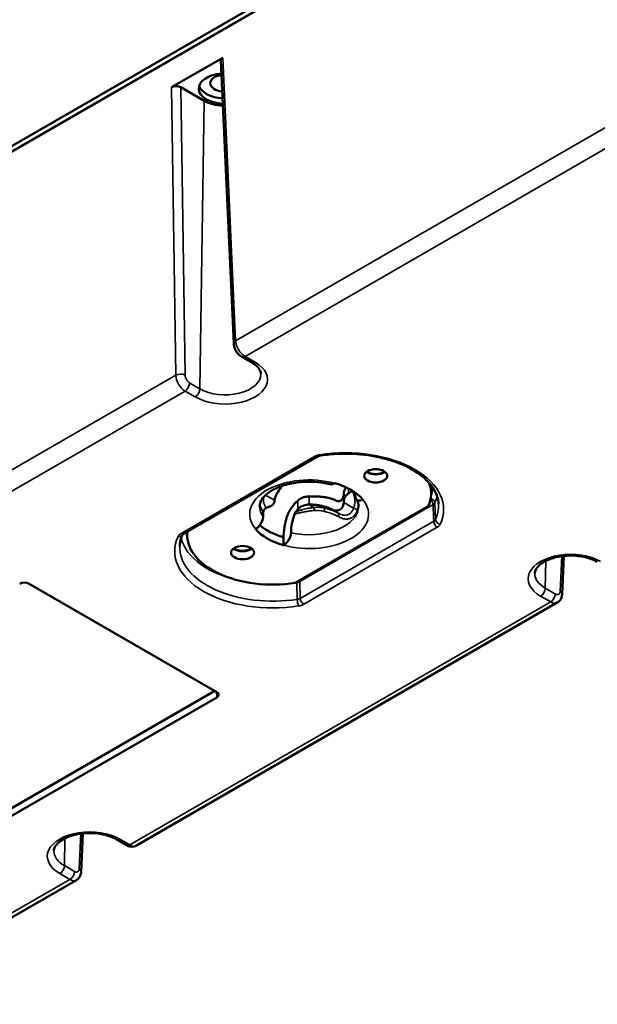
# Model space of a CAD drawing. Header units: millimetres. Extents: x 75 to 4764, y 75 to 3163.
# Tile 133 of 198: x 3098 to 3186, y 854 to 1003. Entities that reach past the tile are written whole.
import ezdxf

# ---------------------------------------------------------------- set-up
doc = ezdxf.new("R2010")
doc.units = ezdxf.units.MM
doc.header["$LTSCALE"] = 15
doc.layers.add('Visible (ISO)', color=7, linetype='Continuous', lineweight=50)
doc.layers.add('Visible Narrow (ISO)', color=7, linetype='Continuous', lineweight=35)

msp = doc.modelspace()

# ---------------------------------------------------------------- linework, layer by layer
at = {"layer": 'Visible (ISO)'}
for p, q in [((3345.114, 1126.904), (2977.154, 914.462)), ((2977.204, 913.646), (3345.114, 1126.059)), ((3345.821, 1126.496), (2977.862, 914.054)), ((3121.331, 992.633), (3129.109, 997.123)), ((3128.817, 996.7), (3130.745, 953.812)), ((3122.745, 992.632), (3126.264, 990.601)), ((3131.963, 951.802), (3133.489, 950.921)), ((3123.152, 924.971), (3143.375, 936.647)), ((3160.65, 932.305), (3160.65, 931.105)), ((3140.053, 917.524), (3160.205, 929.159)), ((3123.698, 925.286), (3123.698, 924.765)), ((3138.295, 923.246), (3138.295, 924.471)), ((3180.739, 921.61), (3180.473, 915.79)), ((3099.747, 917.4), (3128.17, 900.99)), ((3179.759, 914.535), (3116.006, 877.728)), ((3127.889, 901.153), (3079.241, 873.066)), ((3128.17, 900.174), (3079.948, 872.333)), ((3107.907, 879.56), (3107.641, 873.74)), ((3112.983, 878.661), (3114.51, 877.779)), ((3106.927, 872.486), (3074.32, 853.66))]:
    msp.add_line(p, q, dxfattribs=at)
for centre, major_axis, ratio, start_param, end_param in [((3129.817, 996.715), (-1.001, 0), 0.5769986, 5.4985482, 6.3093533), ((3129.446, 992.438), (-4, 0), 0.5773503, 4.8479706, 7.7703108), ((3129.446, 993.254), (-2.25, 0), 0.5773503, 4.950751, 7.6675304), ((3122.038, 992.224), (1, 0), 0.5777019, 0.7861603, 2.3563475), ((3129.446, 993.254), (-4, 0), 0.5773503, 0.1777106, 1.4778897), ((3129.446, 992.438), (4.5, 0), 0.5773503, 3.9269908, 4.64094), ((3152.25, 934.977), (1.75, 0), 0.5773503, 3.7927301, 5.6320478), ((3152.25, 934.977), (1.65, 0), 0.5773503, 3.7779322, 5.6468458), ((3147.664, 931.105), (12.986, 0), 0.5773503, 6.0207448, 6.4892605), ((3142.174, 927.935), (9, 0), 0.5773503, 0.4455613, 1.1252351), ((3144.295, 956.686), (-17.25, -29.878), 0.5773503, 0.9443297, 0.9656939), ((3144.295, 927.935), (-3.437, -5.953), 0.5773503, 2.3561945, 2.444899), ((3142.204, 929.939), (-5.28, -0.046), 0.5132879, 6.2253966, 6.2751148), ((3141.644, 926.404), (2.75, 4.763), 0.5773503, 1.1015633, 1.3338956), ((3142.387, 928.566), (-2.501, 0.472), 0.7986681, 4.9390547, 4.9673133), ((3142.144, 929.935), (5.28, -0.051), 0.6380081, 6.235986, 6.2857043), ((3140.053, 930.384), (-3.437, -5.953), 0.5773503, 5.3732559, 5.4977871), ((3140.053, 959.136), (-17.25, -29.878), 0.5773503, 0.6051024, 0.6264667), ((3140.376, 928.086), (-0.388, -0.567), 0.4614467, 4.5786401, 5.2435846), ((3141.644, 926.404), (2, 3.464), 0.5773503, 1.2271465, 1.3339159), ((3142.624, 926.814), (-2.231, 1.773), 0.8397204, 5.4623638, 5.4893134), ((3144.295, 927.935), (4.243, 7.348), 0.5773503, 1.9448262, 2.3561945), ((3144.295, 927.935), (3.437, 5.953), 0.5773503, 1.8895507, 2.3561945), ((3136.684, 924.765), (-12.986, 0), 0.5773503, 6.210973, 8.1164222), ((3142.174, 927.935), (-9, 0), 0.5773503, 0.4455613, 1.1252351), ((3142.174, 929.159), (9, 0), 0.5773503, 3.7302648, 4.2668277), ((3132.098, 923.342), (1.75, 0), 0.5773503, 3.7927301, 5.6320478), ((3132.098, 923.342), (1.65, 0), 0.5773503, 3.7779322, 5.6468458), ((3099.04, 916.991), (1, 0), 0.5780539, 0.7860072, 2.3555855), ((3178.768, 916.272), (0.987, -1.74), 0.5823669, 0.0044175, 0.0044539), ((3127.462, 900.582), (1.001, 0), 0.5766475, 5.4983961, 7.0679745), ((3105.936, 874.223), (0.987, -1.74), 0.582367, 0.0044079, 0.0044443)]:
    msp.add_ellipse(centre, major_axis=major_axis, ratio=ratio, start_param=start_param, end_param=end_param, dxfattribs=at)
for centre in [(3152.25, 933.752), (3132.098, 922.117)]:
    msp.add_ellipse(centre, major_axis=(-1.75, 0), ratio=0.5773503, dxfattribs=at)
for points, knots in [([(3131.963, 951.802), (3131.774, 951.911), (3131.599, 952.054), (3131.294, 952.382), (3131.16, 952.569), (3130.948, 952.956), (3130.866, 953.16), (3130.775, 953.513), (3130.752, 953.664), (3130.745, 953.812)], [0, 0, 0, 0, 0.0690081, 0.0690081, 0.13643836, 0.13643836, 0.20155103, 0.20155103, 0.24876055, 0.24876055, 0.24876055, 0.24876055]), ([(3134.871, 949.188), (3134.869, 949.29), (3134.853, 949.393), (3134.791, 949.607), (3134.743, 949.719), (3134.608, 949.953), (3134.521, 950.075), (3134.301, 950.321), (3134.169, 950.445), (3133.861, 950.689), (3133.685, 950.808), (3133.489, 950.921)], [2.3685374, 2.3685374, 2.3685374, 2.3685374, 2.52314845, 2.52314845, 2.6777595, 2.6777595, 2.83237055, 2.83237055, 2.9869816, 2.9869816, 3.14159265, 3.14159265, 3.14159265, 3.14159265]), ([(3161.781, 929.442), (3161.744, 930.314), (3161.436, 931.193), (3160.305, 932.812), (3159.535, 933.553), (3157.62, 934.85), (3156.491, 935.412), (3153.967, 936.313), (3152.571, 936.653), (3149.653, 937.069), (3148.13, 937.144), (3145.703, 937.044), (3144.788, 936.955), (3143.897, 936.816)], [2.3808897, 2.3808897, 2.3808897, 2.3808897, 2.739565, 2.739565, 3.061823, 3.061823, 3.3730169, 3.3730169, 3.6849148, 3.6849148, 3.9982419, 3.9982419, 4.1902263, 4.1902263, 4.1902263, 4.1902263]), ([(3143.897, 936.816), (3143.789, 936.8), (3143.686, 936.774), (3143.51, 936.715), (3143.433, 936.681), (3143.375, 936.647)], [0, 0, 0, 0, 0.034071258, 0.034071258, 0.067125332, 0.067125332, 0.067125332, 0.067125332]), ([(3145.362, 932.479), (3144.641, 932.657), (3143.864, 932.776), (3142.268, 932.878), (3141.45, 932.86), (3139.869, 932.687), (3139.106, 932.532), (3137.729, 932.113), (3137.113, 931.85), (3136.09, 931.267), (3135.681, 930.949), (3135.074, 930.316), (3134.883, 930.005), (3134.706, 929.526), (3134.674, 929.342), (3134.674, 929.159)], [3.5217262, 3.5217262, 3.5217262, 3.5217262, 3.8164605, 3.8164605, 4.114643, 4.114643, 4.4122963, 4.4122963, 4.7054855, 4.7054855, 4.992636, 4.992636, 5.2867418, 5.2867418, 5.4977871, 5.4977871, 5.4977871, 5.4977871]), ([(3136.931, 930.05), (3136.945, 930.178), (3136.976, 930.313), (3137.104, 930.694), (3137.242, 930.976), (3137.598, 931.574), (3137.809, 931.887), (3138.021, 932.193)], [1.7021485, 1.7021485, 1.7021485, 1.7021485, 1.77628426, 1.77628426, 1.90015806, 1.90015806, 2.01621209, 2.01621209, 2.01621209, 2.01621209]), ([(3146.053, 932.624), (3145.91, 932.541), (3145.743, 932.482), (3145.528, 932.456), (3145.441, 932.461), (3145.362, 932.48)], [0.228018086, 0.228018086, 0.228018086, 0.228018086, 0.288349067, 0.288349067, 0.326007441, 0.326007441, 0.326007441, 0.326007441]), ([(3147.424, 931.125), (3147.424, 931.178), (3147.428, 931.231), (3147.437, 931.284), (3147.445, 931.337), (3147.457, 931.39), (3147.473, 931.443), (3147.49, 931.496), (3147.51, 931.549), (3147.534, 931.602), (3147.558, 931.655), (3147.585, 931.707), (3147.617, 931.759), (3147.648, 931.811), (3147.683, 931.862), (3147.721, 931.913), (3147.743, 931.941), (3147.765, 931.968), (3147.788, 931.996)], [0, 0, 0, 0, 0.125, 0.125, 0.125, 0.25, 0.25, 0.25, 0.375, 0.375, 0.375, 0.5, 0.5, 0.5, 0.625, 0.625, 0.625, 0.69418479, 0.69418479, 0.69418479, 0.69418479]), ([(3136.192, 929.092), (3136.249, 929.115), (3136.304, 929.139), (3136.356, 929.166), (3136.407, 929.192), (3136.456, 929.22), (3136.501, 929.249), (3136.546, 929.279), (3136.588, 929.31), (3136.627, 929.342), (3136.665, 929.375), (3136.7, 929.409), (3136.732, 929.444), (3136.763, 929.48), (3136.791, 929.516), (3136.814, 929.554), (3136.838, 929.591), (3136.858, 929.63), (3136.874, 929.67), (3136.891, 929.709), (3136.903, 929.75), (3136.911, 929.79), (3136.919, 929.831), (3136.924, 929.873), (3136.924, 929.915)], [0, 0, 0, 0, 0.125, 0.125, 0.125, 0.25, 0.25, 0.25, 0.375, 0.375, 0.375, 0.5, 0.5, 0.5, 0.625, 0.625, 0.625, 0.75, 0.75, 0.75, 0.875, 0.875, 0.875, 1, 1, 1, 1]), ([(3140.434, 929.974), (3140.492, 930.029), (3140.552, 930.081), (3140.615, 930.128), (3140.677, 930.176), (3140.741, 930.219), (3140.807, 930.26), (3140.872, 930.3), (3140.94, 930.336), (3141.009, 930.369), (3141.077, 930.402), (3141.148, 930.432), (3141.219, 930.458), (3141.291, 930.484), (3141.363, 930.506), (3141.437, 930.526), (3141.511, 930.545), (3141.586, 930.562), (3141.661, 930.575), (3141.737, 930.588), (3141.813, 930.598), (3141.89, 930.606), (3141.966, 930.613), (3142.044, 930.617), (3142.122, 930.618)], [0, 0, 0, 0, 0.125, 0.125, 0.125, 0.25, 0.25, 0.25, 0.375, 0.375, 0.375, 0.5, 0.5, 0.5, 0.625, 0.625, 0.625, 0.75, 0.75, 0.75, 0.875, 0.875, 0.875, 1, 1, 1, 1]), ([(3142.193, 930.619), (3142.305, 930.618), (3142.414, 930.618), (3142.522, 930.618), (3142.629, 930.618), (3142.734, 930.618), (3142.838, 930.617), (3142.941, 930.617), (3143.042, 930.616), (3143.142, 930.615), (3143.241, 930.613), (3143.339, 930.611), (3143.434, 930.609), (3143.53, 930.606), (3143.624, 930.603), (3143.716, 930.598), (3143.808, 930.594), (3143.899, 930.588), (3143.987, 930.581), (3144.075, 930.575), (3144.162, 930.566), (3144.247, 930.557), (3144.331, 930.547), (3144.414, 930.536), (3144.495, 930.523)], [0, 0, 0, 0, 0.125, 0.125, 0.125, 0.25, 0.25, 0.25, 0.375, 0.375, 0.375, 0.5, 0.5, 0.5, 0.625, 0.625, 0.625, 0.75, 0.75, 0.75, 0.875, 0.875, 0.875, 1, 1, 1, 1]), ([(3144.495, 930.523), (3144.726, 930.486), (3144.948, 930.445), (3145.539, 930.311), (3145.863, 930.201), (3146.158, 930.055), (3146.201, 930.031), (3146.244, 930.007)], [3.03623508, 3.03623508, 3.03623508, 3.03623508, 3.11781683, 3.11781683, 3.27245536, 3.27245536, 3.30049817, 3.30049817, 3.30049817, 3.30049817]), ([(3147.416, 929.726), (3147.402, 929.567), (3147.372, 929.416), (3147.244, 929.049), (3147.106, 928.839), (3146.738, 928.557), (3146.51, 928.486), (3146.14, 928.482), (3145.977, 928.507), (3145.706, 928.599), (3145.598, 928.649), (3145.497, 928.707)], [1.7021485, 1.7021485, 1.7021485, 1.7021485, 1.77628426, 1.77628426, 1.90015806, 1.90015806, 2.02403187, 2.02403187, 2.1031956, 2.1031956, 2.15579986, 2.15579986, 2.15579986, 2.15579986]), ([(3146.244, 930.007), (3146.259, 929.999), (3146.273, 929.991), (3146.472, 929.892), (3146.699, 929.88), (3147.015, 930.016), (3147.152, 930.147), (3147.324, 930.473), (3147.375, 930.647), (3147.402, 930.828)], [-1.81608561, -1.81608561, -1.81608561, -1.81608561, -1.80624005, -1.80624005, -1.68509915, -1.68509915, -1.57931065, -1.57931065, -1.49645257, -1.49645257, -1.49645257, -1.49645257]), ([(3148.156, 931.101), (3148.098, 931.057), (3148.044, 931.012), (3147.992, 930.966), (3147.941, 930.919), (3147.892, 930.872), (3147.847, 930.823), (3147.801, 930.775), (3147.759, 930.725), (3147.721, 930.675), (3147.682, 930.625), (3147.647, 930.574), (3147.616, 930.522), (3147.585, 930.471), (3147.557, 930.419), (3147.533, 930.366), (3147.51, 930.314), (3147.489, 930.261), (3147.473, 930.209), (3147.457, 930.156), (3147.445, 930.103), (3147.437, 930.051), (3147.428, 929.998), (3147.424, 929.945), (3147.424, 929.893)], [0, 0, 0, 0, 0.125, 0.125, 0.125, 0.25, 0.25, 0.25, 0.375, 0.375, 0.375, 0.5, 0.5, 0.5, 0.625, 0.625, 0.625, 0.75, 0.75, 0.75, 0.875, 0.875, 0.875, 1, 1, 1, 1]), ([(3149.156, 930.741), (3149.156, 930.594), (3149.188, 930.439), (3149.292, 930.223), (3149.385, 930.126), (3149.582, 930.023), (3149.724, 930.001), (3149.985, 930.032), (3150.153, 930.092), (3150.295, 930.174)], [0.45823572, 0.45823572, 0.45823572, 0.45823572, 0.51239719, 0.51239719, 0.56902947, 0.56902947, 0.62812237, 0.62812237, 0.68845335, 0.68845335, 0.68845335, 0.68845335]), ([(3149.674, 929.159), (3149.674, 929.226), (3149.669, 929.292), (3149.652, 929.427), (3149.638, 929.496), (3149.6, 929.636), (3149.576, 929.707), (3149.517, 929.855), (3149.481, 929.93), (3149.396, 930.085), (3149.346, 930.165), (3149.29, 930.245)], [2.35619449, 2.35619449, 2.35619449, 2.35619449, 2.43294984, 2.43294984, 2.50970518, 2.50970518, 2.58646053, 2.58646053, 2.66321588, 2.66321588, 2.73997122, 2.73997122, 2.73997122, 2.73997122]), ([(3135.23, 928.297), (3135.233, 928.329), (3135.239, 928.362), (3135.259, 928.431), (3135.272, 928.468), (3135.316, 928.564), (3135.351, 928.621), (3135.432, 928.726), (3135.478, 928.772), (3135.576, 928.849), (3135.628, 928.879), (3135.678, 928.897)], [0.000001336, 0.000001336, 0.000001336, 0.000001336, 0.011088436, 0.011088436, 0.023050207, 0.023050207, 0.04304102, 0.04304102, 0.06351395, 0.06351395, 0.085121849, 0.085121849, 0.085121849, 0.085121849]), ([(3138.796, 927.53), (3138.871, 927.771), (3138.972, 928.014), (3139.242, 928.538), (3139.419, 928.813), (3139.616, 929.065)], [-0.17721588, -0.17721588, -0.17721588, -0.17721588, -0.09757649, -0.09757649, -0.00000258, -0.00000258, -0.00000258, -0.00000258]), ([(3142.122, 929.394), (3142.078, 929.393), (3142.034, 929.391), (3141.676, 929.368), (3141.315, 929.275), (3140.821, 929.018), (3140.61, 928.855), (3140.434, 928.658)], [-1.52465117, -1.52465117, -1.52465117, -1.52465117, -1.51157452, -1.51157452, -1.41691303, -1.41691303, -1.33961209, -1.33961209, -1.33961209, -1.33961209]), ([(3143.805, 929.272), (3143.594, 929.315), (3143.355, 929.345), (3142.823, 929.384), (3142.527, 929.391), (3142.235, 929.394), (3142.214, 929.394), (3142.193, 929.394)], [0.31985383, 0.31985383, 0.31985383, 0.31985383, 0.3916473, 0.3916473, 0.47314889, 0.47314889, 0.47942342, 0.47942342, 0.47942342, 0.47942342]), ([(3145.497, 928.707), (3145.327, 928.803), (3145.14, 928.889), (3144.616, 929.082), (3144.231, 929.183), (3143.805, 929.272)], [-3.11024323, -3.11024323, -3.11024323, -3.11024323, -3.01894682, -3.01894682, -2.87850407, -2.87850407, -2.87850407, -2.87850407]), ([(3135.192, 927.578), (3135.192, 927.431), (3135.16, 927.239), (3135.056, 926.902), (3134.963, 926.698), (3134.765, 926.367), (3134.624, 926.182), (3134.362, 925.911), (3134.195, 925.777), (3134.053, 925.695)], [-0.45823572, -0.45823572, -0.45823572, -0.45823572, -0.40407425, -0.40407425, -0.34744197, -0.34744197, -0.28834907, -0.28834907, -0.22801809, -0.22801809, -0.22801809, -0.22801809]), ([(3123.004, 924.851), (3122.95, 924.736), (3122.902, 924.621), (3122.814, 924.389), (3122.775, 924.274), (3122.707, 924.042), (3122.678, 923.926), (3122.629, 923.694), (3122.61, 923.578), (3122.581, 923.346), (3122.571, 923.23), (3122.566, 923.114)], [5.23469347, 5.23469347, 5.23469347, 5.23469347, 5.28225969, 5.28225969, 5.32996775, 5.32996775, 5.37767581, 5.37767581, 5.42538386, 5.42538386, 5.47309192, 5.47309192, 5.47309192, 5.47309192]), ([(3123.152, 924.971), (3123.1, 924.941), (3123.061, 924.911), (3123.016, 924.869), (3123.007, 924.855), (3123.004, 924.851), (3123.004, 924.851), (3123.004, 924.851)], [0, 0, 0, 0, 0.02949725, 0.02949725, 0.056977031, 0.056977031, 0.061874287, 0.061874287, 0.061874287, 0.061874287]), ([(3138.295, 923.246), (3138.437, 923.328), (3138.605, 923.462), (3138.867, 923.733), (3139.008, 923.917), (3139.205, 924.249), (3139.298, 924.453), (3139.403, 924.79), (3139.435, 924.981), (3139.435, 925.129)], [0.22801809, 0.22801809, 0.22801809, 0.22801809, 0.28834907, 0.28834907, 0.34744197, 0.34744197, 0.40407425, 0.40407425, 0.45823572, 0.45823572, 0.45823572, 0.45823572]), ([(3185.815, 920.71), (3185.449, 920.922), (3185.014, 921.111), (3184.039, 921.415), (3183.499, 921.529), (3182.369, 921.662), (3181.779, 921.68), (3180.619, 921.614), (3180.048, 921.53), (3178.994, 921.274), (3178.511, 921.103), (3177.684, 920.706), (3177.339, 920.48), (3176.807, 920.017), (3176.622, 919.781), (3176.398, 919.354), (3176.351, 919.163), (3176.347, 918.978)], [3.1415927, 3.1415927, 3.1415927, 3.1415927, 3.4310953, 3.4310953, 3.7259653, 3.7259653, 4.0250558, 4.0250558, 4.3248032, 4.3248032, 4.6214245, 4.6214245, 4.9123359, 4.9123359, 5.2037289, 5.2037289, 5.4854442, 5.4854442, 5.4854442, 5.4854442]), ([(3180.473, 915.79), (3180.463, 915.58), (3180.418, 915.372), (3180.257, 915.009), (3180.145, 914.848), (3179.931, 914.649), (3179.848, 914.587), (3179.759, 914.535)], [0, 0, 0, 0, 0.06649197, 0.06649197, 0.12701783, 0.12701783, 0.15966125, 0.15966125, 0.15966125, 0.15966125]), ([(3112.983, 878.661), (3112.617, 878.872), (3112.182, 879.061), (3111.207, 879.366), (3110.667, 879.479), (3109.537, 879.612), (3108.947, 879.63), (3107.787, 879.564), (3107.216, 879.48), (3106.162, 879.225), (3105.679, 879.054), (3104.852, 878.656), (3104.507, 878.431), (3103.975, 877.968), (3103.79, 877.732), (3103.566, 877.304), (3103.519, 877.114), (3103.515, 876.928)], [3.1415927, 3.1415927, 3.1415927, 3.1415927, 3.4310953, 3.4310953, 3.7259653, 3.7259653, 4.0250558, 4.0250558, 4.3248032, 4.3248032, 4.6214245, 4.6214245, 4.9123359, 4.9123359, 5.2037289, 5.2037289, 5.4854442, 5.4854442, 5.4854442, 5.4854442]), ([(3116.006, 877.728), (3115.875, 877.652), (3115.729, 877.599), (3115.433, 877.544), (3115.281, 877.542), (3114.974, 877.582), (3114.817, 877.63), (3114.615, 877.722), (3114.562, 877.749), (3114.51, 877.779)], [0.00000296, 0.00000296, 0.00000296, 0.00000296, 0.04821838, 0.04821838, 0.09602175, 0.09602175, 0.14768407, 0.14768407, 0.16681146, 0.16681146, 0.16681146, 0.16681146]), ([(3107.641, 873.74), (3107.631, 873.531), (3107.586, 873.322), (3107.425, 872.96), (3107.313, 872.799), (3107.099, 872.599), (3107.016, 872.537), (3106.927, 872.486)], [0, 0, 0, 0, 0.06649197, 0.06649197, 0.12701783, 0.12701783, 0.15966125, 0.15966125, 0.15966125, 0.15966125])]:
    msp.add_open_spline(points, degree=3, knots=knots, dxfattribs=at)
for points in [[(3148.693, 931.517), (3148.685, 931.511), (3148.678, 931.505), (3148.67, 931.499)], [(3147.402, 930.828), (3147.416, 930.928), (3147.423, 931.027), (3147.424, 931.125)]]:
    msp.add_open_spline(points, degree=3, dxfattribs=at)
at = {"layer": 'Visible Narrow (ISO)'}
for p, q in [((3129.109, 997.123), (3131.037, 954.237)), ((3121.974, 949.004), (3121.331, 992.633)), ((3123.388, 949.019), (3122.745, 992.632)), ((3126.264, 990.601), (3125.61, 946.934)), ((3131.037, 954.237), (3194.099, 990.646)), ((3195.501, 988.247), (3132.463, 951.852)), ((3132.463, 951.852), (3133.989, 950.97)), ((3058.205, 912.187), (3121.974, 949.004)), ((3125.61, 946.934), (3124.083, 947.816)), ((3123.376, 946.605), (3059.631, 909.802)), ((3124.903, 945.724), (3123.376, 946.605)), ((3122.777, 925.008), (3143, 936.684)), ((3148.156, 931.101), (3148.156, 931.817)), ((3136.931, 930.05), (3135.58, 930.83)), ((3140.434, 928.658), (3140.434, 929.974)), ((3142.193, 929.394), (3142.193, 930.619)), ((3147.416, 929.726), (3148.908, 928.865)), ((3147.424, 929.893), (3147.424, 931.125)), ((3160.945, 929.383), (3140.762, 917.731)), ((3142.122, 929.394), (3142.89, 928.95)), ((3143.805, 929.272), (3144.484, 928.88)), ((3145.497, 928.707), (3146.513, 928.12)), ((3161.299, 927.117), (3161.204, 929.642)), ((3161.041, 926.859), (3140.818, 915.183)), ((3161.571, 925.962), (3141.348, 914.286)), ((3177.997, 920.855), (3177.935, 916.724)), ((3180.425, 921.572), (3180.181, 916.23)), ((3140.371, 915.034), (3140.314, 917.581)), ((3179.462, 915.843), (3177.935, 916.724)), ((3178.755, 914.632), (3177.228, 915.514)), ((3178.755, 914.632), (3115.01, 877.829)), ((3128.119, 901.02), (3128.17, 900.174)), ((3107.593, 879.523), (3107.349, 874.18)), ((3105.165, 878.806), (3105.103, 874.675)), ((3113.483, 878.71), (3115.01, 877.829)), ((3106.63, 873.793), (3105.103, 874.675)), ((3105.923, 872.583), (3104.396, 873.464)), ((3105.923, 872.583), (3073.331, 853.766))]:
    msp.add_line(p, q, dxfattribs=at)
for centre, major_axis, ratio, start_param, end_param in [((3131.744, 953.857), (-0.999, -0.045), 0.5668346, 5.4723802, 6.2831876), ((3132.45, 953.478), (1.013, -1.725), 0.5722909, 3.9575519, 5.4934432), ((3129.446, 948.347), (6.425, 0), 0.5773503, 3.9269908, 7.0685835), ((3132.463, 952.668), (-0.5, -0.866), 0.5773503, 6.2831822, 7.0685835), ((3133.989, 951.787), (-0.5, -0.866), 0.5773503, 0, 0.7853982), ((3122.681, 948.625), (1, 0.015), 0.5466946, 0.7774164, 2.3476036), ((3129.446, 949.149), (5.425, 0), 0.5773503, 3.9269908, 6.2955282), ((3123.388, 948.246), (-0.987, 1.74), 0.582367, 0.8246827, 2.3605823), ((3123.376, 947.422), (0.5, 0.866), 0.5773503, 3.9269908, 5.4803339), ((3124.903, 946.541), (0.5, 0.866), 0.5773503, 3.9269908, 5.4803339), ((3147.654, 928.649), (14.881, 0), 0.5773503, 6.0199498, 8.1172171), ((3143, 937.296), (0.375, -0.65), 0.5773503, 5.4977871, 6.2831853), ((3143.782, 937.557), (0.115, -0.741), 0.2124573, 5.651087, 6.2831882), ((3142.174, 927.935), (-9, 0), 0.5773503, 4.2668277, 6.7287466), ((3147.654, 932.323), (13.276, 0), 0.5773503, 6.0708638, 6.2330615), ((3142.174, 927.935), (9, 0), 0.5773503, 4.2668277, 6.7287466), ((3160.415, 929.668), (0.375, -0.65), 0.5773503, 0.8203047, 2.0972882), ((3160.48, 929.733), (0.681, -0.315), 0.7888326, 0.3848869, 1.7833236), ((3147.654, 931.732), (14.025, 0), 0.5773503, 6.022132, 6.1494832), ((3142.174, 929.159), (-7.5, 0), 0.5773503, 0, 0.3738813), ((3142.174, 929.159), (7.5, 0), 0.5773503, 4.3385077, 6.2831853), ((3142.89, 928.542), (-0.034, 0.499), 0.0964896, 4.6171888, 5.6643788), ((3144.322, 928.424), (0.125, 0.484), 0.3234678, 4.6874639, 6.0172401), ((3148.944, 928.479), (0.466, -0.18), 0.7384191, 0.3560395, 1.9224686), ((3160.238, 929.77), (1, 0.028), 0.566098, 5.4816784, 6.0057176), ((3147.654, 929.24), (14.132, 0), 0.5773503, 6.0199498, 6.3078805), ((3146.264, 927.686), (0.248, 0.434), 0.6151882, 4.820169, 6.2747966), ((3160.336, 927.288), (0.998, -0.029), 0.5881909, 5.5143044, 6.0371724), ((3161.571, 926.575), (-0.375, 0.65), 0.5773503, 0.8203047, 2.3561945), ((3162.023, 927.026), (-0.68, 0.317), 0.7883708, 0.3875146, 1.9234043), ((3136.694, 922.321), (-14.881, 0), 0.5773503, 6.0199498, 8.1172171), ((3122.325, 925.169), (0.68, -0.317), 0.7883708, 5.064997, 6.2812366), ((3122.777, 925.621), (0.375, -0.65), 0.5773503, 5.4977871, 6.2831853), ((3136.694, 925.405), (-14.025, 0), 0.5773503, 0.1337021, 1.2227405), ((3136.694, 925.996), (-13.276, 0), 0.5773503, 0.108005, 0.2118224), ((3136.694, 922.912), (-14.132, 0), 0.5773503, 6.2584901, 8.1172171), ((3181.772, 918.137), (-6.425, 0), 0.5773503, 3.9269908, 7.0685835), ((3140.056, 918.118), (-1, -0.016), 0.5579841, 1.8227007, 2.3468257), ((3140.232, 918.015), (0.375, -0.65), 0.5773503, 0.8203048, 1.1072278), ((3181.772, 918.939), (-5.425, 0), 0.5773503, 6.2708424, 7.0685835), ((3136.694, 925.405), (-14.025, 0), 0.5773503, 1.8157195, 1.8318497), ((3140.12, 917.978), (0.114, -0.741), 0.2107364, 0.9738837, 1.115044), ((3177.228, 916.33), (0.5, 0.866), 0.5773503, 3.9269908, 5.4803339), ((3179.474, 915.836), (0.999, -0.046), 0.5869869, 6.2831829, 7.0949034), ((3140.112, 915.612), (-0.998, 0.017), 0.5962496, 1.8435748, 2.3664428), ((3140.566, 914.638), (-0.115, 0.741), 0.2124573, 0.9736047, 2.5094944), ((3141.348, 914.899), (-0.375, 0.65), 0.5773503, 0.8203047, 2.3561945), ((3178.755, 915.449), (0.5, 0.866), 0.5773503, 3.9269908, 5.4803339), ((3178.768, 916.272), (0.987, -1.74), 0.5823669, 5.5022114, 6.2875958), ((3108.94, 876.087), (-6.425, 0), 0.5773503, 3.9269908, 7.0685835), ((3113.483, 879.527), (-0.5, -0.866), 0.5773503, 0, 0.7853982), ((3115.01, 878.645), (-0.5, -0.866), 0.5773503, 0, 0.7853982), ((3114.998, 879.455), (1.013, -1.725), 0.5722897, 5.4934804, 6.2788689), ((3108.94, 876.889), (-5.425, 0), 0.5773503, 6.2708424, 7.0685835), ((3104.396, 874.281), (0.5, 0.866), 0.5773503, 3.9269908, 5.4803339), ((3105.923, 873.399), (0.5, 0.866), 0.5773503, 3.9269908, 5.4803339), ((3106.642, 873.786), (0.999, -0.046), 0.5869869, 6.2831829, 7.0949034), ((3105.936, 874.223), (0.987, -1.74), 0.5823669, 5.5022114, 6.2875958)]:
    msp.add_ellipse(centre, major_axis=major_axis, ratio=ratio, start_param=start_param, end_param=end_param, dxfattribs=at)
for points, knots in [([(3124.083, 947.816), (3124.052, 947.833), (3124.022, 947.853), (3123.993, 947.875), (3123.964, 947.896), (3123.935, 947.919), (3123.906, 947.945), (3123.877, 947.971), (3123.847, 948), (3123.816, 948.032), (3123.786, 948.064), (3123.755, 948.1), (3123.724, 948.14), (3123.693, 948.18), (3123.661, 948.224), (3123.63, 948.273), (3123.599, 948.322), (3123.569, 948.375), (3123.541, 948.432), (3123.513, 948.489), (3123.488, 948.549), (3123.465, 948.612), (3123.443, 948.675), (3123.425, 948.741), (3123.411, 948.809), (3123.398, 948.877), (3123.389, 948.947), (3123.388, 949.019)], [0, 0, 0, 0, 0.1111111, 0.1111111, 0.1111111, 0.2222222, 0.2222222, 0.2222222, 0.3333333, 0.3333333, 0.3333333, 0.4444444, 0.4444444, 0.4444444, 0.5555556, 0.5555556, 0.5555556, 0.6666667, 0.6666667, 0.6666667, 0.7777778, 0.7777778, 0.7777778, 0.8888889, 0.8888889, 0.8888889, 1, 1, 1, 1]), ([(3143, 936.684), (3143.047, 936.711), (3143.098, 936.737), (3143.153, 936.763), (3143.208, 936.788), (3143.267, 936.811), (3143.331, 936.834), (3143.395, 936.856), (3143.464, 936.877), (3143.539, 936.896), (3143.614, 936.915), (3143.695, 936.932), (3143.782, 936.945)], [0, 0, 0, 0, 0.25, 0.25, 0.25, 0.5, 0.5, 0.5, 0.75, 0.75, 0.75, 0.99999998, 0.99999998, 0.99999998, 0.99999998]), ([(3148.908, 928.865), (3148.925, 928.911), (3148.941, 928.957), (3148.956, 929.004), (3148.971, 929.051), (3148.985, 929.098), (3148.998, 929.146), (3149.011, 929.193), (3149.023, 929.241), (3149.033, 929.289), (3149.044, 929.336), (3149.053, 929.385), (3149.061, 929.433), (3149.069, 929.482), (3149.076, 929.53), (3149.082, 929.579), (3149.088, 929.628), (3149.092, 929.677), (3149.095, 929.726), (3149.099, 929.775), (3149.101, 929.825), (3149.102, 929.875), (3149.103, 929.924), (3149.102, 929.974), (3149.101, 930.024), (3149.099, 930.074), (3149.096, 930.124), (3149.092, 930.174), (3149.088, 930.224), (3149.082, 930.274), (3149.075, 930.324), (3149.069, 930.374), (3149.061, 930.423), (3149.052, 930.473), (3149.042, 930.523), (3149.032, 930.573), (3149.02, 930.623), (3149.008, 930.673), (3148.995, 930.722), (3148.981, 930.772), (3148.966, 930.821), (3148.951, 930.871), (3148.934, 930.92), (3148.917, 930.969), (3148.898, 931.018), (3148.879, 931.067), (3148.859, 931.116), (3148.839, 931.165), (3148.817, 931.213), (3148.795, 931.261), (3148.772, 931.309), (3148.747, 931.357), (3148.723, 931.405), (3148.697, 931.452), (3148.67, 931.499)], [0, 0, 0, 0, 0.05555556, 0.05555556, 0.05555556, 0.11111111, 0.11111111, 0.11111111, 0.16666667, 0.16666667, 0.16666667, 0.22222222, 0.22222222, 0.22222222, 0.27777778, 0.27777778, 0.27777778, 0.33333333, 0.33333333, 0.33333333, 0.38888889, 0.38888889, 0.38888889, 0.44444444, 0.44444444, 0.44444444, 0.5, 0.5, 0.5, 0.55555556, 0.55555556, 0.55555556, 0.61111111, 0.61111111, 0.61111111, 0.66666667, 0.66666667, 0.66666667, 0.72222222, 0.72222222, 0.72222222, 0.77777778, 0.77777778, 0.77777778, 0.83333333, 0.83333333, 0.83333333, 0.88888889, 0.88888889, 0.88888889, 0.94444444, 0.94444444, 0.94444444, 0.99999999, 0.99999999, 0.99999999, 0.99999999]), ([(3135.306, 930.556), (3135.299, 930.529), (3135.293, 930.503), (3135.287, 930.476), (3135.278, 930.439), (3135.272, 930.402), (3135.266, 930.365), (3135.26, 930.328), (3135.256, 930.291), (3135.252, 930.254), (3135.249, 930.217), (3135.247, 930.179), (3135.246, 930.142), (3135.245, 930.104), (3135.246, 930.067), (3135.247, 930.029), (3135.249, 929.992), (3135.252, 929.954), (3135.256, 929.916), (3135.26, 929.879), (3135.266, 929.841), (3135.272, 929.803), (3135.279, 929.765), (3135.287, 929.728), (3135.296, 929.69), (3135.305, 929.652), (3135.316, 929.614), (3135.328, 929.576), (3135.34, 929.539), (3135.353, 929.501), (3135.367, 929.463), (3135.381, 929.425), (3135.397, 929.387), (3135.414, 929.349), (3135.431, 929.311), (3135.449, 929.273), (3135.469, 929.236), (3135.488, 929.198), (3135.509, 929.16), (3135.531, 929.123), (3135.553, 929.085), (3135.576, 929.047), (3135.601, 929.01), (3135.625, 928.972), (3135.651, 928.935), (3135.678, 928.897)], [0.18159421, 0.18159421, 0.18159421, 0.18159421, 0.22222222, 0.22222222, 0.22222222, 0.27777778, 0.27777778, 0.27777778, 0.33333333, 0.33333333, 0.33333333, 0.38888889, 0.38888889, 0.38888889, 0.44444444, 0.44444444, 0.44444444, 0.5, 0.5, 0.5, 0.55555556, 0.55555556, 0.55555556, 0.61111111, 0.61111111, 0.61111111, 0.66666667, 0.66666667, 0.66666667, 0.72222222, 0.72222222, 0.72222222, 0.77777778, 0.77777778, 0.77777778, 0.83333333, 0.83333333, 0.83333333, 0.88888889, 0.88888889, 0.88888889, 0.94444444, 0.94444444, 0.94444444, 1, 1, 1, 1]), ([(3134.709, 929.483), (3134.719, 929.39), (3134.765, 929.142), (3134.92, 928.745), (3135.115, 928.445), (3135.23, 928.297)], [0.47811496, 0.47811496, 0.47811496, 0.47811496, 0.6, 0.8, 0.99999996, 0.99999996, 0.99999996, 0.99999996]), ([(3139.954, 927.954), (3140.1, 927.991), (3140.255, 928.03), (3140.42, 928.07), (3140.441, 928.075), (3140.462, 928.08), (3140.483, 928.085), (3140.63, 928.121), (3140.784, 928.157), (3140.948, 928.193), (3141.048, 928.215), (3141.153, 928.237), (3141.262, 928.26), (3141.357, 928.279), (3141.457, 928.299), (3141.561, 928.318), (3141.748, 928.352), (3141.95, 928.385), (3142.149, 928.413), (3142.186, 928.419), (3142.222, 928.424), (3142.259, 928.428), (3142.492, 928.46), (3142.716, 928.482), (3142.941, 928.498)], [0, 0, 0, 0, 0.2, 0.2, 0.2, 0.22534752, 0.22534752, 0.22534752, 0.4, 0.4, 0.4, 0.50656763, 0.50656763, 0.50656763, 0.6, 0.6, 0.6, 0.7687754, 0.7687754, 0.7687754, 0.8, 0.8, 0.8, 0.99999997, 0.99999997, 0.99999997, 0.99999997]), ([(3140.169, 928.339), (3140.251, 928.365), (3140.337, 928.391), (3140.427, 928.418), (3140.483, 928.435), (3140.539, 928.452), (3140.597, 928.469), (3140.749, 928.513), (3140.91, 928.558), (3141.085, 928.605), (3141.124, 928.615), (3141.164, 928.625), (3141.204, 928.635), (3141.345, 928.672), (3141.495, 928.708), (3141.652, 928.743), (3141.795, 928.775), (3141.944, 928.805), (3142.093, 928.833), (3142.154, 928.844), (3142.215, 928.855), (3142.275, 928.865), (3142.484, 928.9), (3142.687, 928.928), (3142.89, 928.95)], [0, 0, 0, 0, 0.1240727, 0.1240727, 0.1240727, 0.2, 0.2, 0.2, 0.4, 0.4, 0.4, 0.444145, 0.444145, 0.444145, 0.6, 0.6, 0.6, 0.7418897, 0.7418897, 0.7418897, 0.8, 0.8, 0.8, 1, 1, 1, 1]), ([(3142.89, 928.95), (3143.077, 928.972), (3143.262, 928.985), (3143.444, 928.987), (3143.626, 928.99), (3143.806, 928.982), (3143.979, 928.964), (3143.993, 928.962), (3144.006, 928.961), (3144.019, 928.96), (3144.179, 928.942), (3144.334, 928.915), (3144.484, 928.88)], [0.00001165, 0.00001165, 0.00001165, 0.00001165, 0.33333333, 0.33333333, 0.33333333, 0.66666667, 0.66666667, 0.66666667, 0.69237208, 0.69237208, 0.69237208, 0.9999888, 0.9999888, 0.9999888, 0.9999888]), ([(3142.941, 928.498), (3143.123, 928.51), (3143.3, 928.514), (3143.475, 928.508), (3143.651, 928.503), (3143.824, 928.489), (3143.991, 928.466), (3144.004, 928.464), (3144.016, 928.462), (3144.029, 928.461), (3144.182, 928.438), (3144.33, 928.409), (3144.475, 928.371)], [0, 0, 0, 0, 0.33333333, 0.33333333, 0.33333333, 0.66666667, 0.66666667, 0.66666667, 0.69162041, 0.69162041, 0.69162041, 0.99999995, 0.99999995, 0.99999995, 0.99999995]), ([(3144.475, 928.371), (3144.749, 928.3), (3145.009, 928.225), (3145.256, 928.143), (3145.503, 928.062), (3145.737, 927.974), (3145.954, 927.88), (3145.967, 927.874), (3145.98, 927.869), (3145.993, 927.863), (3146.195, 927.774), (3146.382, 927.681), (3146.556, 927.581)], [0, 0, 0, 0, 0.3333333, 0.3333333, 0.3333333, 0.6666667, 0.6666667, 0.6666667, 0.6867207, 0.6867207, 0.6867207, 1, 1, 1, 1]), ([(3144.484, 928.88), (3144.747, 928.814), (3144.998, 928.744), (3145.236, 928.667), (3145.239, 928.666), (3145.242, 928.665), (3145.245, 928.664), (3145.486, 928.586), (3145.714, 928.501), (3145.925, 928.411), (3145.938, 928.405), (3145.95, 928.4), (3145.962, 928.395), (3146.16, 928.309), (3146.343, 928.217), (3146.513, 928.12)], [0, 0, 0, 0, 0.3291537, 0.3291537, 0.3291537, 0.3333333, 0.3333333, 0.3333333, 0.6666667, 0.6666667, 0.6666667, 0.6858865, 0.6858865, 0.6858865, 1, 1, 1, 1]), ([(3146.513, 928.12), (3146.638, 928.048), (3146.761, 927.988), (3146.88, 927.94), (3146.909, 927.928), (3146.938, 927.917), (3146.966, 927.907), (3147.093, 927.861), (3147.216, 927.828), (3147.335, 927.808), (3147.353, 927.805), (3147.371, 927.803), (3147.389, 927.8), (3147.514, 927.784), (3147.634, 927.782), (3147.75, 927.795), (3147.759, 927.796), (3147.768, 927.797), (3147.776, 927.798), (3147.9, 927.815), (3148.019, 927.848), (3148.132, 927.9), (3148.245, 927.952), (3148.351, 928.022), (3148.448, 928.11), (3148.454, 928.115), (3148.459, 928.12), (3148.464, 928.124), (3148.555, 928.21), (3148.639, 928.312), (3148.712, 928.432), (3148.721, 928.446), (3148.73, 928.461), (3148.739, 928.476), (3148.805, 928.591), (3148.862, 928.721), (3148.908, 928.865)], [0.00000307, 0.00000307, 0.00000307, 0.00000307, 0.11524813, 0.11524813, 0.11524813, 0.14285714, 0.14285714, 0.14285714, 0.26692222, 0.26692222, 0.26692222, 0.28571429, 0.28571429, 0.28571429, 0.41853778, 0.41853778, 0.41853778, 0.42857143, 0.42857143, 0.42857143, 0.57142857, 0.57142857, 0.57142857, 0.71428571, 0.71428571, 0.71428571, 0.72190457, 0.72190457, 0.72190457, 0.85714286, 0.85714286, 0.85714286, 0.87357189, 0.87357189, 0.87357189, 0.99999343, 0.99999343, 0.99999343, 0.99999343]), ([(3146.556, 927.581), (3146.699, 927.5), (3146.84, 927.431), (3146.978, 927.375), (3146.989, 927.371), (3147, 927.366), (3147.01, 927.362), (3147.159, 927.304), (3147.306, 927.262), (3147.448, 927.235), (3147.468, 927.231), (3147.487, 927.228), (3147.507, 927.224), (3147.628, 927.205), (3147.747, 927.197), (3147.862, 927.2), (3147.907, 927.202), (3147.951, 927.205), (3147.995, 927.209), (3148.083, 927.219), (3148.169, 927.235), (3148.253, 927.258), (3148.319, 927.277), (3148.385, 927.3), (3148.449, 927.328), (3148.505, 927.352), (3148.56, 927.38), (3148.614, 927.411), (3148.699, 927.461), (3148.78, 927.519), (3148.857, 927.585), (3148.884, 927.609), (3148.911, 927.634), (3148.937, 927.66), (3149.034, 927.755), (3149.123, 927.864), (3149.203, 927.987), (3149.206, 927.992), (3149.209, 927.997), (3149.212, 928.001), (3149.294, 928.13), (3149.367, 928.274), (3149.427, 928.431)], [0.00000005, 0.00000005, 0.00000005, 0.00000005, 0.11613392, 0.11613392, 0.11613392, 0.125, 0.125, 0.125, 0.25, 0.25, 0.25, 0.26718626, 0.26718626, 0.26718626, 0.375, 0.375, 0.375, 0.41667285, 0.41667285, 0.41667285, 0.5, 0.5, 0.5, 0.5663729, 0.5663729, 0.5663729, 0.625, 0.625, 0.625, 0.71722192, 0.71722192, 0.71722192, 0.75, 0.75, 0.75, 0.87025962, 0.87025962, 0.87025962, 0.875, 0.875, 0.875, 0.99999998, 0.99999998, 0.99999998, 0.99999998]), ([(3149.427, 928.431), (3149.502, 928.625), (3149.598, 928.963), (3149.639, 929.308), (3149.646, 929.45)], [0, 0, 0, 0, 0.2, 0.33936254, 0.33936254, 0.33936254, 0.33936254]), ([(3161.041, 926.859), (3161.036, 926.986), (3161.031, 927.114), (3161.026, 927.242), (3161.021, 927.385), (3161.015, 927.529), (3161.01, 927.674), (3160.999, 927.95), (3160.989, 928.231), (3160.978, 928.516), (3160.971, 928.694), (3160.964, 928.874), (3160.958, 929.056), (3160.953, 929.164), (3160.949, 929.274), (3160.945, 929.383)], [0, 0, 0, 0, 0.1580799, 0.1580799, 0.1580799, 0.3333333, 0.3333333, 0.3333333, 0.6666667, 0.6666667, 0.6666667, 0.8751978, 0.8751978, 0.8751978, 1, 1, 1, 1]), ([(3162.023, 926.414), (3162.005, 926.376), (3161.984, 926.339), (3161.958, 926.302), (3161.932, 926.264), (3161.902, 926.226), (3161.865, 926.189), (3161.829, 926.151), (3161.787, 926.112), (3161.739, 926.075), (3161.69, 926.037), (3161.634, 925.999), (3161.571, 925.962)], [0, 0, 0, 0, 0.25, 0.25, 0.25, 0.5, 0.5, 0.5, 0.75, 0.75, 0.75, 1, 1, 1, 1]), ([(3122.325, 924.557), (3122.342, 924.594), (3122.364, 924.631), (3122.39, 924.669), (3122.416, 924.706), (3122.446, 924.744), (3122.482, 924.782), (3122.519, 924.82), (3122.56, 924.858), (3122.609, 924.896), (3122.658, 924.934), (3122.713, 924.972), (3122.777, 925.008)], [0, 0, 0, 0, 0.25, 0.25, 0.25, 0.5, 0.5, 0.5, 0.75, 0.75, 0.75, 1, 1, 1, 1]), ([(3140.818, 915.183), (3140.815, 915.311), (3140.812, 915.44), (3140.809, 915.57), (3140.806, 915.714), (3140.803, 915.859), (3140.8, 916.006), (3140.794, 916.284), (3140.788, 916.568), (3140.781, 916.855), (3140.777, 917.035), (3140.774, 917.217), (3140.77, 917.4), (3140.767, 917.51), (3140.765, 917.62), (3140.762, 917.731)], [0, 0, 0, 0, 0.1580799, 0.1580799, 0.1580799, 0.3333333, 0.3333333, 0.3333333, 0.6666667, 0.6666667, 0.6666667, 0.8751978, 0.8751978, 0.8751978, 1, 1, 1, 1]), ([(3180.181, 916.23), (3180.179, 916.195), (3180.176, 916.162), (3180.17, 916.13), (3180.165, 916.099), (3180.158, 916.069), (3180.149, 916.041), (3180.14, 916.012), (3180.128, 915.983), (3180.114, 915.956), (3180.1, 915.928), (3180.083, 915.902), (3180.063, 915.878), (3180.043, 915.853), (3180.019, 915.831), (3179.991, 915.811), (3179.963, 915.792), (3179.93, 915.775), (3179.894, 915.764), (3179.858, 915.753), (3179.818, 915.747), (3179.774, 915.747), (3179.73, 915.747), (3179.683, 915.754), (3179.631, 915.769), (3179.579, 915.784), (3179.522, 915.808), (3179.462, 915.843)], [0, 0, 0, 0, 0.1111111, 0.1111111, 0.1111111, 0.2222222, 0.2222222, 0.2222222, 0.3333333, 0.3333333, 0.3333333, 0.4444444, 0.4444444, 0.4444444, 0.5555556, 0.5555556, 0.5555556, 0.6666667, 0.6666667, 0.6666667, 0.7777778, 0.7777778, 0.7777778, 0.8888889, 0.8888889, 0.8888889, 1, 1, 1, 1]), ([(3141.348, 914.286), (3141.301, 914.259), (3141.25, 914.233), (3141.195, 914.208), (3141.14, 914.183), (3141.081, 914.159), (3141.017, 914.137), (3140.953, 914.114), (3140.883, 914.093), (3140.808, 914.074), (3140.733, 914.056), (3140.653, 914.039), (3140.566, 914.026)], [0, 0, 0, 0, 0.25, 0.25, 0.25, 0.5, 0.5, 0.5, 0.75, 0.75, 0.75, 0.99999998, 0.99999998, 0.99999998, 0.99999998]), ([(3107.349, 874.18), (3107.347, 874.145), (3107.344, 874.112), (3107.338, 874.081), (3107.333, 874.049), (3107.326, 874.02), (3107.317, 873.991), (3107.308, 873.962), (3107.296, 873.934), (3107.282, 873.906), (3107.268, 873.879), (3107.251, 873.853), (3107.231, 873.828), (3107.211, 873.804), (3107.187, 873.781), (3107.159, 873.762), (3107.131, 873.742), (3107.098, 873.726), (3107.062, 873.714), (3107.026, 873.703), (3106.986, 873.697), (3106.942, 873.697), (3106.898, 873.698), (3106.851, 873.705), (3106.799, 873.72), (3106.747, 873.735), (3106.69, 873.758), (3106.63, 873.793)], [0, 0, 0, 0, 0.1111111, 0.1111111, 0.1111111, 0.2222222, 0.2222222, 0.2222222, 0.3333333, 0.3333333, 0.3333333, 0.4444444, 0.4444444, 0.4444444, 0.5555556, 0.5555556, 0.5555556, 0.6666667, 0.6666667, 0.6666667, 0.7777778, 0.7777778, 0.7777778, 0.8888889, 0.8888889, 0.8888889, 1, 1, 1, 1])]:
    msp.add_open_spline(points, degree=3, knots=knots, dxfattribs=at)

doc.saveas('drawing.dxf')
